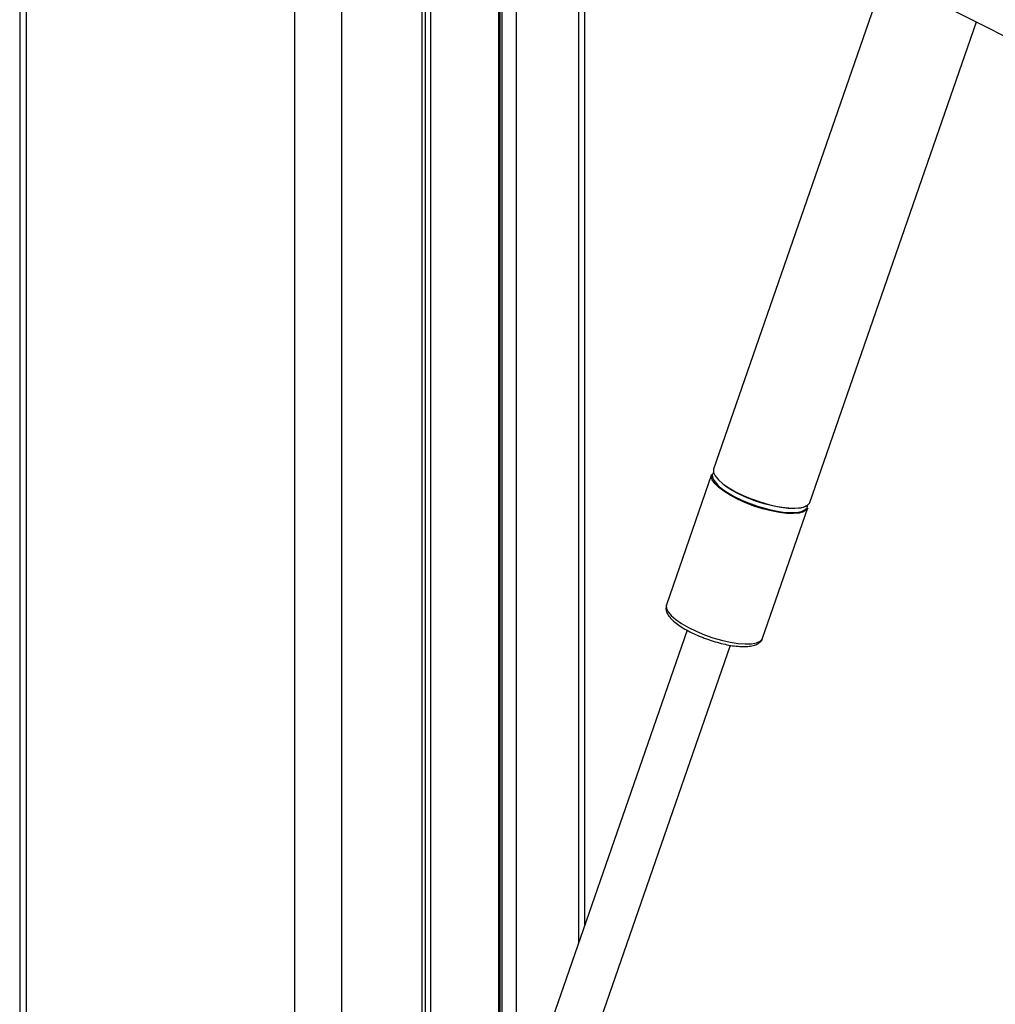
# Paper-space layout 'In Ground Anchor' of a CAD drawing. Header units: millimetres. Extents: x 38476 to 443956, y 10848 to 406945.
# Tile 55 of 71: x 292355 to 302962, y 168582 to 179290. Entities that reach past the tile are written whole.
import ezdxf

# ---------------------------------------------------------------- set-up
doc = ezdxf.new("R2010")
doc.units = ezdxf.units.MM

psp = doc.layouts.new('In Ground Anchor')

# ---------------------------------------------------------------- linework, layer by layer
at = {"color": 7, "linetype": 'Continuous', "lineweight": 25, "ltscale": 50}
for p, q in [((292355.4, 185584.5), (292355.4, 41884.5)), ((298566.5, 181393), (328092.3, 166402.5)), ((296765.6, 151811.2), (296765.6, 181084.5)), ((297579.6, 167520.7), (297579.6, 181084.5)), ((298500.6, 169444.5), (298500.6, 181084.5)), ((301761.8, 179770.8), (299899, 174403.3)), ((300945.3, 174040.2), (302758.5, 179264.7)), ((299878.1, 174343.1), (299386.2, 172925.7)), ((300032.7, 174213.2), (300017.7, 174223.8)), ((300432.5, 172562.6), (300924.4, 173980)), ((299386.2, 172925.7), (299385.4, 172923)), ((299612.9, 172649.3), (297882.7, 167664)), ((298353.2, 167500.7), (300083.4, 172486.4))]:
    psp.add_line(p, q, dxfattribs=at)
at = {"color": 8, "linetype": 'Continuous', "lineweight": 25, "ltscale": 50}
for p, q in [((292424.8, 185584.5), (292424.8, 41884.5)), ((295342.3, 185584.5), (295342.3, 41884.5)), ((295855.3, 185584.5), (295855.3, 41884.5)), ((296731, 151811.2), (296731, 181084.5)), ((296822.5, 181084.5), (296822.5, 167520.7)), ((297565, 167520.7), (297565, 181084.5)), ((297599.5, 167470.7), (297599.5, 181084.5)), ((297753.8, 181084.5), (297753.8, 167448.3)), ((298430.2, 181084.5), (298430.2, 169241.7))]:
    psp.add_line(p, q, dxfattribs=at)
at = {"color": 7, "linetype": 'Continuous', "lineweight": 25, "ltscale": 50, "flags": 128}
for points in [[(300009.7, 174161.6), (299953.2, 174205.1), (299911.2, 174247.3), (299884.8, 174286.7), (299875.1, 174322.1), (299878.1, 174343.1)], [(299899, 174403.3), (299897.5, 174398.1), (299898.8, 174365.2), (299916.9, 174327.6), (299951.2, 174286.7), (300000.7, 174243.7), (300063.7, 174199.9), (300138.2, 174156.9), (300221.9, 174115.9), (300312, 174078.4), (300405.6, 174045.4), (300499.8, 174018.2), (300591.5, 173997.4), (300677.7, 173983.9), (300755.8, 173978.1), (300823.1, 173980), (300877.5, 173989.7), (300917.3, 174006.9), (300941.1, 174031), (300945.3, 174040.2)], [(300924.4, 173980), (300910.3, 173957.9), (300878.4, 173937.2), (300831.1, 173923.7), (300770, 173917.8), (300697, 173919.8), (300614.6, 173929.5), (300525.3, 173946.7), (300432, 173970.8), (300337.7, 174001), (300245.4, 174036.4), (300158.2, 174075.8), (300078.8, 174118), (300009.7, 174161.6)], [(300017.5, 174170.4), (300050.4, 174148.6), (300124, 174106.1), (300206.6, 174065.7), (300295.5, 174028.6), (300387.9, 173996.1), (300480.9, 173969.2), (300571.4, 173948.7), (300656.5, 173935.4), (300733.5, 173929.6), (300800, 173931.5), (300853.7, 173941.1), (300893, 173958.1), (300916.5, 173981.9), (300923.6, 174011.7), (300923.5, 174014.1)], [(300910.8, 174003.1), (300890.1, 173991.7), (300843.5, 173978.4), (300783.1, 173972.6), (300711.1, 173974.5), (300629.7, 173984.1), (300541.6, 174001.1), (300449.5, 174024.9), (300356.4, 174054.7), (300265.3, 174089.7), (300179.2, 174128.6), (300100.8, 174170.2), (300032.7, 174213.2)]]:
    psp.add_lwpolyline(points, dxfattribs=at)
at = {"color": 8, "linetype": 'Continuous', "lineweight": 25, "ltscale": 50, "flags": 128}
psp.add_lwpolyline([(299385.4, 172923), (299384.7, 172920.5), (299386, 172887.5), (299404, 172850), (299438.4, 172809), (299487.8, 172766), (299550.9, 172722.3), (299625.4, 172679.2), (299709.1, 172638.3), (299799.2, 172600.7), (299892.8, 172567.8), (299987, 172540.5), (300078.7, 172519.8), (300164.9, 172506.3), (300242.9, 172500.4), (300310.2, 172502.4), (300364.6, 172512.1), (300404.4, 172529.3), (300428.3, 172553.4), (300432.5, 172562.6)], dxfattribs=at)
at = {"color": 7, "linetype": 'Continuous', "lineweight": 25, "ltscale": 2500}
psp.add_arc((299948.3, 174328.7), 63.2, 142.31276, 203.95033, dxfattribs=at)
at = {"color": 8, "linetype": 'Continuous', "lineweight": 25, "ltscale": 2500}
psp.add_arc((300197.9, 174470.2), 349.9, 208.53963, 238.96302, dxfattribs=at)
at = {"color": 7, "linetype": 'Continuous', "lineweight": 25, "ltscale": 50}
for points, knots in [([(357846.1, 176990.3), (356481.5, 176384.5), (353752.1, 175173.1), (346132.5, 171811.7), (330088.8, 164762.9), (313489.2, 157490), (301761.7, 152353.1), (299828.3, 151506.3), (299805.3, 151496.2)], [0, 0, 0, 0, 0.0708623, 0.1417247, 0.3945383, 0.9001803, 0.9988158, 1, 1, 1, 1]), ([(299386, 172920.6), (299383.5, 172910.3), (299377.9, 172887.3), (299386.8, 172850.5), (299406.5, 172811.9), (299440.5, 172770.8), (299489.3, 172727.5), (299551.1, 172684.1), (299622.3, 172642.6), (299701, 172604), (299772.6, 172573.2), (299818.1, 172557.4), (299834.5, 172551.7)], [0, 0, 0, 0, 0.0695815, 0.1560301, 0.2504631, 0.3605791, 0.4796329, 0.5963456, 0.7108103, 0.8239803, 0.9364691, 1, 1, 1, 1]), ([(299834.5, 172551.7), (299847, 172547.2), (299888.2, 172532.1), (299959.7, 172511.8), (300045.7, 172491.6), (300127.8, 172478.1), (300204, 172471.5), (300272.7, 172472.4), (300330.7, 172481.3), (300376.7, 172498.1), (300409.4, 172523.1), (300428.7, 172546.5), (300431.2, 172561.1), (300431.6, 172563.3)], [0, 0, 0, 0, 0.0471878, 0.1559641, 0.2649017, 0.3742695, 0.4844658, 0.5961441, 0.710447, 0.8155458, 0.9042198, 0.985714, 1, 1, 1, 1])]:
    psp.add_open_spline(points, degree=3, knots=knots, dxfattribs=at)
at = {"color": 8, "linetype": 'Continuous', "lineweight": 25, "ltscale": 50}
psp.add_open_spline([(300898.8, 152307.7), (308456.5, 155616.1), (319571.7, 160481.9), (335592.6, 167497.9), (345428.9, 171807.5), (353085.3, 175165.5), (355837.5, 176373.9), (357213.6, 176978)], degree=3, knots=[0, 0, 0, 0, 0.4029594, 0.5926395, 0.85389, 0.926945, 1, 1, 1, 1], dxfattribs=at)

doc.saveas('drawing.dxf')
